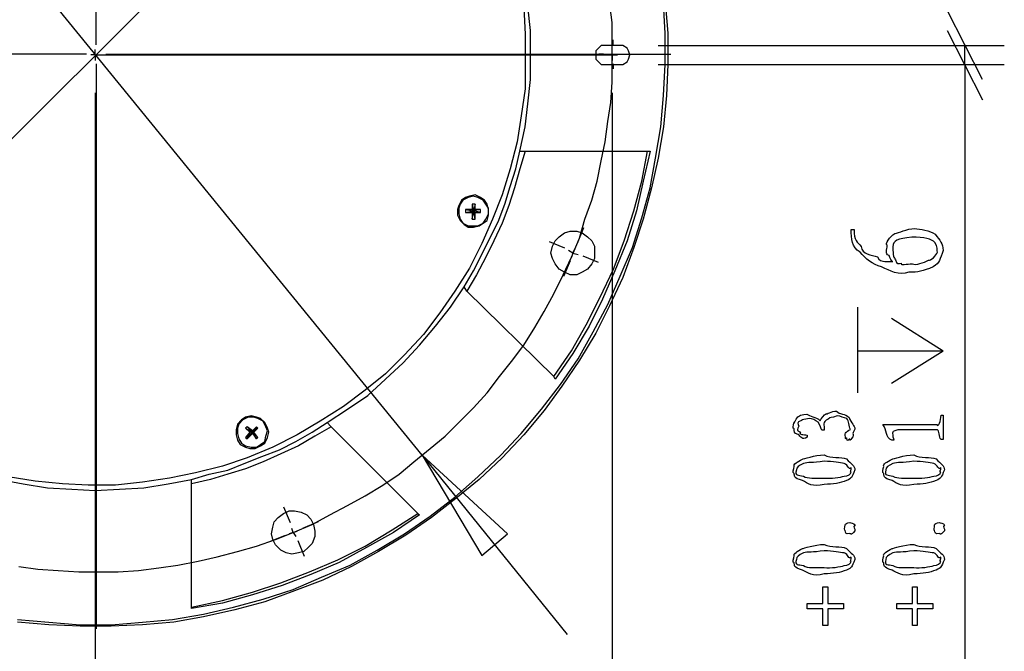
# Model space of a CAD drawing. Header units: millimetres. Extents: x 3 to 297, y 2 to 209.
# Tile 59 of 92: x 173 to 199, y 143 to 159. Entities that reach past the tile are written whole.
import ezdxf

# ---------------------------------------------------------------- set-up
doc = ezdxf.new("R2010")
doc.units = ezdxf.units.MM
doc.layers.get('0').update_dxf_attribs({"linetype": 'CONTINUOUS'})

msp = doc.modelspace()

# ---------------------------------------------------------------- linework, layer by layer
at = {"color": 5}
for p, q in [((175.22, 158.7), (175.22, 173.389)), ((164.677, 147.92), (185.738, 168.945)), ((183.691, 148.026), (166.723, 168.84)), ((188.63, 159.279), (188.56, 159.808)), ((198.261, 157.798), (197.343, 159.596)), ((188.63, 158.786), (188.63, 159.279)), ((197.343, 159.067), (198.261, 157.269)), ((188.63, 158.257), (188.63, 158.786)), ((188.659, 158.7), (188.659, 158.826)), ((174.971, 158.451), (160.284, 158.451)), ((175.19, 158.433), (175.084, 158.433)), ((175.19, 158.433), (175.19, 158.574)), ((175.19, 158.433), (175.19, 158.291)), ((175.19, 158.433), (175.331, 158.433)), ((175.19, 158.433), (188.63, 158.433)), ((175.471, 158.451), (190.158, 158.451)), ((188.408, 158.451), (188.284, 158.451)), ((188.63, 158.433), (188.524, 158.433)), ((188.63, 158.433), (188.63, 158.574)), ((188.63, 158.433), (188.63, 158.291)), ((188.63, 158.433), (188.772, 158.433)), ((188.908, 158.451), (189.034, 158.451)), ((189.83, 158.68), (198.826, 158.68)), ((197.802, 158.185), (197.802, 158.68)), ((175.22, 158.201), (175.22, 143.513)), ((188.63, 157.728), (188.63, 158.257)), ((188.659, 158.201), (188.659, 158.076)), ((189.83, 158.185), (198.826, 158.185)), ((197.802, 158.185), (197.802, 140.017)), ((188.596, 157.198), (188.63, 157.728)), ((175.19, 157.445), (175.19, 138.465)), ((188.63, 157.445), (188.63, 138.465)), ((188.524, 156.704), (188.596, 157.198)), ((188.454, 156.174), (188.524, 156.704)), ((188.347, 155.681), (188.454, 156.174)), ((188.243, 155.152), (188.347, 155.681)), ((188.101, 154.657), (188.243, 155.152)), ((187.924, 154.164), (188.101, 154.657)), ((187.784, 153.671), (187.924, 154.164)), ((187.731, 153.539), (187.898, 153.943)), ((194.844, 153.891), (194.921, 153.891)), ((187.405, 153.405), (187, 153.571)), ((187.572, 153.176), (187.784, 153.671)), ((195.979, 153.792), (195.979, 153.792)), ((187.608, 153.282), (187.501, 153.352)), ((187.608, 153.282), (187.678, 153.422)), ((187.361, 152.717), (187.572, 153.176)), ((187.54, 153.078), (187.372, 152.673)), ((187.608, 153.282), (187.572, 153.176)), ((187.608, 153.282), (187.748, 153.246)), ((187.867, 153.213), (188.27, 153.045)), ((196.437, 153.004), (196.437, 153.004)), ((187.113, 152.224), (187.361, 152.717)), ((186.866, 151.765), (187.113, 152.224)), ((195.016, 149.648), (195.016, 151.871)), ((186.619, 151.342), (186.866, 151.765)), ((195.898, 151.588), (197.239, 150.742)), ((186.337, 150.883), (186.619, 151.342)), ((186.02, 150.46), (186.337, 150.883)), ((195.016, 150.742), (197.239, 150.742)), ((195.898, 149.895), (197.239, 150.742)), ((185.702, 150.071), (186.02, 150.46)), ((185.385, 149.648), (185.702, 150.071)), ((185.032, 149.261), (185.385, 149.648)), ((184.679, 148.908), (185.032, 149.261)), ((197.181, 149.064), (197.236, 149.064)), ((197.236, 149.064), (197.236, 148.43)), ((184.29, 148.519), (184.679, 148.908)), ((195.67, 148.821), (197.07, 148.821)), ((183.903, 148.203), (184.29, 148.519)), ((193.701, 148.551), (193.701, 148.496)), ((194.142, 148.678), (194.087, 148.678)), ((197.087, 148.683), (196.056, 148.683)), ((183.48, 147.85), (183.903, 148.203)), ((195.957, 148.413), (195.902, 148.413)), ((197.236, 148.43), (197.181, 148.43)), ((183.691, 148.026), (185.244, 145.415)), ((185.914, 145.98), (183.691, 148.026)), ((183.691, 148.026), (187.465, 143.368)), ((183.691, 148.026), (185.244, 145.415)), ((183.092, 147.531), (183.48, 147.85)), ((193.58, 147.923), (193.58, 147.923)), ((195.907, 147.923), (195.907, 147.923)), ((182.669, 147.249), (183.092, 147.531)), ((194.666, 147.482), (194.666, 147.482)), ((196.993, 147.482), (196.993, 147.482)), ((182.21, 146.968), (182.669, 147.249)), ((181.751, 146.72), (182.21, 146.968)), ((180.268, 146.268), (180.1, 146.672)), ((181.292, 146.473), (181.751, 146.72)), ((180.835, 146.226), (181.292, 146.473)), ((180.34, 146.014), (180.835, 146.226)), ((180.595, 146.131), (180.998, 146.299)), ((194.947, 146.214), (194.947, 146.214)), ((197.274, 146.214), (197.274, 146.214)), ((180.132, 145.941), (179.728, 145.773)), ((179.881, 145.838), (180.34, 146.014)), ((180.34, 146.014), (180.233, 145.98)), ((180.34, 146.014), (180.305, 146.12)), ((180.34, 146.014), (180.446, 146.05)), ((180.34, 146.014), (180.41, 145.91)), ((185.244, 145.415), (185.914, 145.98)), ((185.244, 145.415), (185.914, 145.98)), ((178.894, 145.521), (179.388, 145.661)), ((179.388, 145.661), (179.881, 145.838)), ((180.458, 145.805), (180.626, 145.401)), ((177.87, 145.274), (178.365, 145.38)), ((178.365, 145.38), (178.894, 145.521)), ((193.58, 145.597), (193.58, 145.597)), ((195.907, 145.597), (195.907, 145.597)), ((173.214, 145.132), (173.707, 145.062)), ((176.848, 145.098), (177.341, 145.168)), ((177.341, 145.168), (177.87, 145.274)), ((194.666, 145.156), (194.666, 145.156)), ((196.993, 145.156), (196.993, 145.156)), ((173.707, 145.062), (174.236, 145.028)), ((174.236, 145.028), (174.765, 144.992)), ((174.765, 144.992), (175.295, 144.992)), ((175.295, 144.992), (175.79, 144.992)), ((175.79, 144.992), (176.319, 145.028)), ((176.319, 145.028), (176.848, 145.098)), ((194.109, 144.169), (194.109, 144.604)), ((194.109, 144.604), (194.236, 144.604)), ((194.236, 144.604), (194.236, 144.169)), ((196.437, 144.169), (196.437, 144.604)), ((196.437, 144.604), (196.564, 144.604)), ((196.564, 144.604), (196.564, 144.169)), ((193.701, 144.031), (193.701, 144.169)), ((193.701, 144.169), (194.109, 144.169)), ((194.236, 144.169), (194.644, 144.169)), ((194.644, 144.169), (194.644, 144.031)), ((196.029, 144.031), (196.029, 144.169)), ((196.029, 144.169), (196.437, 144.169)), ((196.564, 144.169), (196.971, 144.169)), ((196.971, 144.169), (196.971, 144.031)), ((194.109, 144.031), (193.701, 144.031)), ((194.109, 143.596), (194.109, 144.031)), ((194.644, 144.031), (194.236, 144.031)), ((194.236, 144.031), (194.236, 143.596)), ((196.437, 144.031), (196.029, 144.031)), ((196.437, 143.596), (196.437, 144.031)), ((196.971, 144.031), (196.564, 144.031)), ((196.564, 144.031), (196.564, 143.596)), ((194.236, 143.596), (194.109, 143.596)), ((196.564, 143.596), (196.437, 143.596))]:
    msp.add_line(p, q, dxfattribs=at)
at = {"color": 0}
for p, q in [((190.007, 158.997), (189.971, 159.772)), ((190.007, 159.808), (190.077, 158.997)), ((186.337, 159.668), (186.373, 158.962)), ((186.513, 159.067), (186.443, 159.702)), ((186.373, 158.962), (186.373, 158.257)), ((186.513, 158.433), (186.513, 159.067)), ((190.007, 158.185), (190.007, 158.997)), ((190.077, 158.997), (190.077, 158.185)), ((186.513, 157.798), (186.513, 158.433)), ((188.277, 158.61), (188.207, 158.538)), ((188.207, 158.538), (188.207, 158.433)), ((188.207, 158.433), (188.207, 158.327)), ((188.347, 158.68), (188.277, 158.61)), ((188.454, 158.68), (188.347, 158.68)), ((188.842, 158.68), (188.454, 158.68)), ((188.913, 158.68), (188.842, 158.68)), ((189.019, 158.61), (188.913, 158.68)), ((189.053, 158.538), (189.019, 158.61)), ((189.089, 158.433), (189.053, 158.538)), ((189.053, 158.327), (189.089, 158.433)), ((186.373, 158.257), (186.373, 157.551)), ((188.207, 158.327), (188.277, 158.257)), ((188.277, 158.257), (188.347, 158.185)), ((188.347, 158.185), (188.454, 158.185)), ((188.454, 158.185), (188.842, 158.185)), ((188.842, 158.185), (188.913, 158.185)), ((188.913, 158.185), (189.019, 158.257)), ((189.019, 158.257), (189.053, 158.327)), ((189.971, 157.375), (190.007, 158.185)), ((190.077, 158.185), (190.041, 157.375)), ((186.443, 157.163), (186.513, 157.798)), ((186.373, 157.551), (186.267, 156.846)), ((186.373, 156.563), (186.443, 157.163)), ((189.901, 156.563), (189.971, 157.375)), ((190.041, 157.375), (189.971, 156.563)), ((186.267, 156.846), (186.16, 156.174)), ((186.231, 155.928), (186.373, 156.563)), ((189.758, 155.751), (189.901, 156.563)), ((189.971, 156.563), (189.83, 155.751)), ((186.16, 156.174), (185.984, 155.469)), ((186.126, 155.469), (186.231, 155.928)), ((186.373, 155.928), (186.231, 155.469)), ((186.231, 155.928), (186.373, 155.928)), ((186.373, 155.928), (189.548, 155.928)), ((189.406, 155.152), (189.548, 155.928)), ((189.618, 155.928), (189.442, 155.152)), ((189.548, 155.928), (189.618, 155.928)), ((189.618, 154.976), (189.758, 155.751)), ((189.83, 155.751), (189.654, 154.976)), ((185.984, 155.469), (185.773, 154.799)), ((185.984, 155.01), (186.126, 155.469)), ((186.231, 155.469), (186.09, 154.976)), ((189.195, 154.376), (189.406, 155.152)), ((189.442, 155.152), (189.265, 154.376)), ((185.844, 154.553), (185.984, 155.01)), ((186.09, 154.976), (185.95, 154.517)), ((189.406, 154.2), (189.618, 154.976)), ((189.654, 154.976), (189.442, 154.164)), ((184.715, 154.657), (184.643, 154.517)), ((184.749, 154.657), (184.679, 154.553)), ((184.82, 154.729), (184.715, 154.657)), ((184.892, 154.729), (184.749, 154.657)), ((184.926, 154.763), (184.82, 154.729)), ((185.032, 154.763), (184.892, 154.729)), ((185.068, 154.799), (184.926, 154.763)), ((185.138, 154.729), (185.032, 154.763)), ((185.208, 154.729), (185.068, 154.799)), ((185.279, 154.657), (185.138, 154.729)), ((185.315, 154.657), (185.208, 154.729)), ((185.349, 154.553), (185.279, 154.657)), ((185.385, 154.553), (185.315, 154.657)), ((185.773, 154.799), (185.525, 154.164)), ((184.643, 154.517), (184.609, 154.41)), ((184.609, 154.41), (184.609, 154.27)), ((184.679, 154.553), (184.643, 154.446)), ((184.643, 154.446), (184.643, 154.304)), ((184.996, 154.41), (184.82, 154.41)), ((184.82, 154.41), (184.82, 154.34)), ((184.82, 154.41), (185.032, 154.376)), ((184.82, 154.34), (185.032, 154.376)), ((184.82, 154.34), (184.996, 154.34)), ((185.068, 154.553), (184.996, 154.553)), ((184.996, 154.553), (184.996, 154.41)), ((184.996, 154.553), (185.032, 154.376)), ((184.996, 154.41), (185.032, 154.376)), ((184.996, 154.164), (185.032, 154.376)), ((185.032, 154.376), (184.996, 154.34)), ((184.996, 154.34), (184.996, 154.164)), ((185.068, 154.553), (185.032, 154.376)), ((185.208, 154.41), (185.032, 154.376)), ((185.032, 154.376), (185.068, 154.41)), ((185.068, 154.164), (185.032, 154.376)), ((185.068, 154.34), (185.032, 154.376)), ((185.208, 154.34), (185.032, 154.376)), ((185.068, 154.41), (185.068, 154.553)), ((185.208, 154.41), (185.068, 154.41)), ((185.068, 154.164), (185.068, 154.34)), ((185.068, 154.34), (185.208, 154.34)), ((185.208, 154.34), (185.208, 154.41)), ((185.421, 154.446), (185.349, 154.553)), ((185.421, 154.41), (185.385, 154.553)), ((185.421, 154.304), (185.421, 154.446)), ((185.421, 154.27), (185.421, 154.41)), ((185.667, 154.094), (185.844, 154.553)), ((185.95, 154.517), (185.773, 154.058)), ((188.948, 153.599), (189.195, 154.376)), ((189.265, 154.376), (189.019, 153.599)), ((184.609, 154.27), (184.679, 154.128)), ((184.643, 154.304), (184.679, 154.164)), ((184.679, 154.164), (184.749, 154.058)), ((184.679, 154.128), (184.785, 154.023)), ((184.996, 154.164), (185.068, 154.164)), ((185.525, 154.164), (185.244, 153.529)), ((185.279, 154.058), (185.349, 154.164)), ((185.279, 154.058), (185.385, 154.128)), ((185.349, 154.164), (185.421, 154.304)), ((185.385, 154.128), (185.421, 154.27)), ((185.455, 153.671), (185.667, 154.094)), ((189.159, 153.422), (189.406, 154.2)), ((189.442, 154.164), (189.195, 153.422)), ((184.749, 154.058), (184.892, 153.988)), ((184.785, 154.023), (184.892, 153.952)), ((184.892, 153.988), (185.032, 153.988)), ((184.892, 153.952), (185.032, 153.952)), ((185.032, 153.988), (185.138, 153.988)), ((185.032, 153.952), (185.172, 153.988)), ((185.138, 153.988), (185.279, 154.058)), ((185.172, 153.988), (185.279, 154.058)), ((185.773, 154.058), (185.561, 153.599)), ((187.395, 153.811), (187.537, 153.847)), ((187.537, 153.847), (187.714, 153.847)), ((187.714, 153.847), (187.854, 153.811)), ((185.244, 153.246), (185.455, 153.671)), ((185.561, 153.599), (185.349, 153.176)), ((187.078, 153.458), (187.149, 153.599)), ((187.149, 153.599), (187.255, 153.705)), ((187.255, 153.705), (187.395, 153.811)), ((187.854, 153.811), (187.995, 153.705)), ((187.995, 153.705), (188.101, 153.599)), ((188.101, 153.599), (188.171, 153.458)), ((188.666, 152.859), (188.948, 153.599)), ((189.019, 153.599), (188.7, 152.823)), ((185.244, 153.529), (184.926, 152.893)), ((187.042, 153.282), (187.078, 153.458)), ((188.171, 153.458), (188.171, 153.282)), ((188.842, 152.683), (189.159, 153.422)), ((189.195, 153.422), (188.913, 152.647)), ((185.032, 152.823), (185.244, 153.246)), ((185.349, 153.176), (185.102, 152.717)), ((187.078, 153.142), (187.042, 153.282)), ((187.149, 152.999), (187.078, 153.142)), ((188.171, 153.142), (188.101, 152.999)), ((188.171, 153.282), (188.171, 153.142)), ((184.926, 152.893), (184.539, 152.294)), ((184.785, 152.4), (185.032, 152.823)), ((187.255, 152.859), (187.149, 152.999)), ((187.395, 152.789), (187.255, 152.859)), ((187.995, 152.859), (187.854, 152.789)), ((188.101, 152.999), (187.995, 152.859)), ((188.313, 152.117), (188.666, 152.859)), ((188.7, 152.823), (188.383, 152.083)), ((185.102, 152.717), (184.856, 152.294)), ((187.537, 152.717), (187.395, 152.789)), ((187.714, 152.717), (187.537, 152.717)), ((187.854, 152.789), (187.714, 152.717)), ((188.524, 151.941), (188.842, 152.683)), ((188.913, 152.647), (188.56, 151.907)), ((184.539, 152.294), (184.15, 151.73)), ((184.433, 151.871), (184.785, 152.4)), ((184.856, 152.294), (184.785, 152.4)), ((187.113, 150.071), (184.856, 152.294)), ((187.96, 151.412), (188.313, 152.117)), ((188.383, 152.083), (188.031, 151.378)), ((184.044, 151.378), (184.433, 151.871)), ((188.137, 151.235), (188.524, 151.941)), ((188.56, 151.907), (188.207, 151.201)), ((184.15, 151.73), (183.727, 151.165)), ((183.621, 150.883), (184.044, 151.378)), ((187.572, 150.742), (187.96, 151.412)), ((188.031, 151.378), (187.608, 150.672)), ((183.727, 151.165), (183.232, 150.636)), ((187.748, 150.53), (188.137, 151.235)), ((188.207, 151.201), (187.784, 150.496)), ((183.198, 150.424), (183.621, 150.883)), ((183.232, 150.636), (182.739, 150.143)), ((187.113, 150.071), (187.572, 150.742)), ((187.608, 150.672), (187.149, 150.001)), ((187.289, 149.86), (187.748, 150.53)), ((187.784, 150.496), (187.325, 149.824)), ((182.739, 150.001), (183.198, 150.424)), ((182.739, 150.143), (182.21, 149.718)), ((182.28, 149.578), (182.739, 150.001)), ((187.149, 150.001), (187.113, 150.071)), ((186.796, 149.225), (187.289, 149.86)), ((187.325, 149.824), (186.866, 149.189)), ((182.21, 149.718), (181.645, 149.295)), ((181.751, 149.225), (182.28, 149.578)), ((181.645, 149.295), (181.045, 148.908)), ((181.222, 148.872), (181.751, 149.225)), ((186.267, 148.59), (186.796, 149.225)), ((179.105, 149.013), (178.999, 148.942)), ((179.175, 149.013), (179.035, 148.942)), ((179.247, 149.049), (179.105, 149.013)), ((179.317, 149.013), (179.175, 149.013)), ((179.388, 149.013), (179.247, 149.049)), ((179.423, 148.978), (179.317, 149.013)), ((179.494, 148.978), (179.388, 149.013)), ((179.564, 148.908), (179.423, 148.978)), ((179.6, 148.872), (179.494, 148.978)), ((186.866, 149.189), (186.337, 148.555)), ((178.894, 148.836), (178.858, 148.696)), ((178.999, 148.942), (178.894, 148.836)), ((178.929, 148.836), (178.894, 148.732)), ((178.894, 148.732), (178.894, 148.59)), ((179.035, 148.942), (178.929, 148.836)), ((179.141, 148.766), (179.105, 148.732)), ((179.105, 148.732), (179.211, 148.626)), ((179.105, 148.732), (179.281, 148.626)), ((179.281, 148.66), (179.141, 148.766)), ((179.141, 148.766), (179.281, 148.626)), ((179.388, 148.766), (179.281, 148.66)), ((179.388, 148.766), (179.281, 148.626)), ((179.423, 148.732), (179.281, 148.626)), ((179.317, 148.626), (179.423, 148.732)), ((179.423, 148.732), (179.388, 148.766)), ((179.634, 148.766), (179.564, 148.908)), ((179.67, 148.732), (179.6, 148.872)), ((179.67, 148.66), (179.634, 148.766)), ((179.704, 148.626), (179.67, 148.732)), ((181.045, 148.908), (180.446, 148.555)), ((180.835, 148.626), (181.222, 148.872)), ((181.328, 148.766), (180.905, 148.519)), ((181.222, 148.872), (181.328, 148.766)), ((181.328, 148.766), (183.585, 146.509)), ((178.858, 148.696), (178.858, 148.555)), ((178.858, 148.555), (178.894, 148.413)), ((178.894, 148.59), (178.929, 148.449)), ((178.929, 148.449), (178.999, 148.343)), ((179.211, 148.626), (179.105, 148.483)), ((179.105, 148.483), (179.281, 148.626)), ((179.105, 148.483), (179.141, 148.449)), ((179.141, 148.449), (179.281, 148.626)), ((179.141, 148.449), (179.281, 148.59)), ((179.281, 148.626), (179.211, 148.626)), ((179.281, 148.66), (179.281, 148.626)), ((179.423, 148.483), (179.281, 148.626)), ((179.388, 148.449), (179.281, 148.626)), ((179.281, 148.59), (179.281, 148.626)), ((179.281, 148.626), (179.317, 148.626)), ((179.281, 148.59), (179.388, 148.449)), ((179.423, 148.483), (179.317, 148.626)), ((179.388, 148.449), (179.423, 148.483)), ((179.6, 148.379), (179.634, 148.519)), ((179.6, 148.343), (179.67, 148.483)), ((179.634, 148.519), (179.67, 148.66)), ((179.67, 148.483), (179.704, 148.626)), ((180.446, 148.555), (179.81, 148.237)), ((180.41, 148.379), (180.835, 148.626)), ((180.905, 148.519), (180.482, 148.273)), ((185.738, 148.026), (186.267, 148.59)), ((186.337, 148.555), (185.773, 147.954)), ((178.894, 148.413), (178.965, 148.307)), ((178.965, 148.307), (179.105, 148.237)), ((178.999, 148.343), (179.105, 148.273)), ((179.105, 148.273), (179.247, 148.237)), ((179.105, 148.237), (179.211, 148.203)), ((179.81, 148.237), (179.141, 147.954)), ((179.211, 148.203), (179.352, 148.203)), ((179.247, 148.237), (179.388, 148.237)), ((179.352, 148.203), (179.494, 148.273)), ((179.388, 148.237), (179.494, 148.307)), ((179.494, 148.307), (179.6, 148.379)), ((179.494, 148.273), (179.6, 148.343)), ((179.987, 148.167), (180.41, 148.379)), ((180.482, 148.273), (180.023, 148.06)), ((179.141, 147.954), (178.506, 147.744)), ((179.071, 147.814), (179.528, 147.99)), ((179.528, 147.99), (179.987, 148.167)), ((180.023, 148.06), (179.564, 147.85)), ((185.138, 147.461), (185.738, 148.026)), ((185.773, 147.954), (185.172, 147.391)), ((178.506, 147.744), (177.8, 147.567)), ((178.646, 147.638), (179.071, 147.814)), ((179.564, 147.85), (179.105, 147.673)), ((173.637, 147.355), (172.931, 147.461)), ((177.13, 147.425), (176.425, 147.321)), ((177.8, 147.567), (177.13, 147.425)), ((177.694, 147.391), (178.153, 147.531)), ((178.153, 147.531), (178.646, 147.638)), ((178.646, 147.531), (178.189, 147.391)), ((179.105, 147.673), (178.646, 147.531)), ((184.539, 146.932), (185.138, 147.461)), ((172.721, 147.391), (173.32, 147.285)), ((173.32, 147.285), (173.955, 147.179)), ((174.342, 147.285), (173.637, 147.355)), ((173.955, 147.179), (174.589, 147.144)), ((175.014, 147.249), (174.342, 147.285)), ((175.719, 147.249), (175.014, 147.249)), ((176.425, 147.321), (175.719, 147.249)), ((175.824, 147.144), (176.459, 147.179)), ((176.459, 147.179), (177.094, 147.285)), ((177.094, 147.285), (177.694, 147.391)), ((178.189, 147.391), (177.694, 147.285)), ((177.694, 147.285), (177.694, 147.391)), ((177.694, 144.074), (177.694, 147.285)), ((185.172, 147.391), (184.573, 146.896)), ((174.589, 147.144), (175.19, 147.108)), ((175.19, 147.108), (175.824, 147.144)), ((183.903, 146.439), (184.539, 146.932)), ((184.573, 146.896), (183.938, 146.403)), ((179.846, 146.297), (179.953, 146.403)), ((179.953, 146.403), (180.093, 146.509)), ((180.093, 146.509), (180.233, 146.579)), ((180.233, 146.579), (180.376, 146.579)), ((180.376, 146.579), (180.552, 146.543)), ((180.552, 146.543), (180.692, 146.473)), ((180.692, 146.473), (180.799, 146.367)), ((182.915, 146.086), (183.585, 146.509)), ((183.621, 146.473), (182.951, 146.014)), ((183.232, 145.98), (183.903, 146.439)), ((183.938, 146.403), (183.268, 145.944)), ((183.585, 146.509), (183.621, 146.473)), ((179.776, 145.98), (179.81, 146.156)), ((179.81, 146.156), (179.846, 146.297)), ((180.799, 146.367), (180.869, 146.226)), ((180.869, 146.226), (180.905, 146.05)), ((179.81, 145.838), (179.776, 145.98)), ((180.905, 145.91), (180.835, 145.733)), ((180.905, 146.05), (180.905, 145.91)), ((182.21, 145.661), (182.915, 146.086)), ((182.951, 146.014), (182.246, 145.627)), ((182.527, 145.557), (183.232, 145.98)), ((183.268, 145.944), (182.563, 145.521)), ((179.881, 145.697), (179.81, 145.838)), ((180.023, 145.557), (179.881, 145.697)), ((180.835, 145.733), (180.728, 145.627)), ((181.504, 145.308), (182.21, 145.661)), ((180.163, 145.485), (180.023, 145.557)), ((180.305, 145.451), (180.163, 145.485)), ((180.482, 145.485), (180.305, 145.451)), ((180.622, 145.521), (180.482, 145.485)), ((180.728, 145.627), (180.622, 145.521)), ((182.246, 145.627), (181.54, 145.238)), ((181.821, 145.168), (182.527, 145.557)), ((182.563, 145.521), (181.857, 145.132)), ((180.763, 144.992), (181.504, 145.308)), ((181.54, 145.238), (180.799, 144.921)), ((181.081, 144.851), (181.821, 145.168)), ((181.857, 145.132), (181.115, 144.779)), ((180.023, 144.709), (180.763, 144.992)), ((180.799, 144.921), (180.057, 144.639)), ((179.281, 144.463), (180.023, 144.709)), ((180.057, 144.639), (179.281, 144.392)), ((180.34, 144.533), (181.081, 144.851)), ((181.115, 144.779), (180.376, 144.498)), ((178.506, 144.25), (179.281, 144.463)), ((179.281, 144.392), (178.506, 144.18)), ((179.564, 144.286), (180.34, 144.533)), ((180.376, 144.498), (179.6, 144.216)), ((177.694, 144.074), (178.506, 144.25)), ((178.506, 144.18), (177.694, 144.04)), ((178.788, 144.074), (179.564, 144.286)), ((179.6, 144.216), (178.822, 144.004)), ((177.201, 143.757), (178.012, 143.897)), ((177.694, 144.04), (177.694, 144.074)), ((178.012, 143.897), (178.788, 144.074)), ((178.822, 144.004), (178.012, 143.827)), ((173.178, 143.757), (173.99, 143.687)), ((173.99, 143.617), (173.178, 143.687)), ((173.99, 143.687), (174.801, 143.617)), ((174.801, 143.581), (173.99, 143.617)), ((174.801, 143.617), (175.613, 143.617)), ((175.613, 143.617), (176.425, 143.687)), ((176.425, 143.617), (175.613, 143.581)), ((176.425, 143.687), (177.201, 143.757)), ((177.235, 143.687), (176.425, 143.617)), ((178.012, 143.827), (177.235, 143.687)), ((175.613, 143.581), (174.801, 143.581))]:
    msp.add_line(p, q, dxfattribs=at)
at = {"color": 5}
for points in [[(195.075, 153.301), (194.859, 153.429), (194.852, 153.662), (194.844, 153.891)], [(194.921, 153.891), (194.921, 153.602), (195.002, 153.571), (195.108, 153.45)], [(195.979, 153.792), (196.093, 153.793), (196.285, 153.919), (196.497, 153.919)], [(196.497, 153.919), (196.638, 153.91), (196.887, 153.87), (197.026, 153.775)], [(195.781, 153.483), (195.712, 153.511), (195.847, 153.711), (195.979, 153.792)], [(196.42, 153.698), (196.045, 153.646), (195.93, 153.613), (195.93, 153.445)], [(197.021, 153.555), (196.935, 153.646), (196.748, 153.698), (196.42, 153.698)], [(197.026, 153.775), (197.152, 153.602), (197.236, 153.538), (197.236, 153.351)], [(195.108, 153.45), (195.134, 153.246), (195.356, 153.242), (195.533, 153.18)], [(195.83, 153.218), (195.712, 153.264), (195.781, 153.362), (195.781, 153.483)], [(195.93, 153.445), (195.928, 153.191), (195.954, 153.163), (196.001, 153.108)], [(197.236, 153.351), (197.152, 153.114), (197.151, 153.025), (196.977, 152.926)], [(197.087, 153.301), (197.079, 153.337), (197.091, 153.458), (197.021, 153.555)], [(195.637, 152.921), (195.388, 152.984), (195.223, 153.139), (195.075, 153.301)], [(195.533, 153.18), (195.602, 153.004), (195.839, 153.077), (195.93, 153.059)], [(195.93, 153.059), (195.891, 153.04), (195.86, 153.166), (195.83, 153.218)], [(196.001, 153.108), (196.02, 152.966), (196.093, 153.025), (196.144, 153.015)], [(196.437, 153.004), (196.53, 152.949), (196.723, 153.034), (196.856, 153.097)], [(196.856, 153.097), (196.909, 153.072), (197.062, 153.227), (197.087, 153.301)], [(196.348, 152.783), (196.076, 152.684), (195.862, 152.829), (195.637, 152.921)], [(196.144, 153.015), (196.12, 152.949), (196.29, 153.004), (196.437, 153.004)], [(196.977, 152.926), (196.689, 152.801), (196.595, 152.783), (196.348, 152.783)], [(193.359, 148.865), (193.332, 148.801), (193.403, 148.965), (193.459, 149.02)], [(193.459, 149.02), (193.439, 149.028), (193.59, 149.1), (193.696, 149.097)], [(193.756, 148.976), (193.612, 148.944), (193.596, 148.959), (193.552, 148.926)], [(193.696, 149.097), (193.77, 149.025), (193.919, 149.038), (194.043, 148.921)], [(193.988, 148.882), (193.909, 148.944), (193.844, 148.976), (193.756, 148.976)], [(194.043, 148.921), (194.057, 148.992), (194.141, 149.067), (194.203, 149.108)], [(194.247, 148.965), (194.086, 148.882), (194.151, 148.813), (194.142, 148.678)], [(194.203, 149.108), (194.178, 149.076), (194.35, 149.174), (194.467, 149.174)], [(194.484, 149.047), (194.324, 148.992), (194.306, 149.02), (194.247, 148.965)], [(194.467, 149.174), (194.531, 149.076), (194.693, 149.119), (194.793, 149.009)], [(194.732, 148.976), (194.641, 148.992), (194.583, 149.047), (194.484, 149.047)], [(194.831, 148.694), (194.773, 148.778), (194.798, 148.927), (194.732, 148.976)], [(194.793, 149.009), (194.846, 148.856), (194.941, 148.796), (194.941, 148.705)], [(197.07, 148.821), (197.115, 148.739), (197.181, 148.916), (197.181, 149.064)], [(193.365, 148.711), (193.31, 148.705), (193.348, 148.817), (193.359, 148.865)], [(193.47, 148.562), (193.336, 148.595), (193.376, 148.656), (193.365, 148.711)], [(193.552, 148.926), (193.402, 148.878), (193.481, 148.843), (193.481, 148.777)], [(193.481, 148.777), (193.402, 148.628), (193.497, 148.659), (193.53, 148.623)], [(194.087, 148.678), (194.042, 148.701), (194.054, 148.819), (193.988, 148.882)], [(194.941, 148.705), (194.846, 148.554), (194.925, 148.547), (194.892, 148.507)], [(195.902, 148.413), (195.737, 148.477), (195.77, 148.692), (195.67, 148.821)], [(193.53, 148.623), (193.464, 148.558), (193.617, 148.565), (193.701, 148.551)], [(193.701, 148.496), (193.572, 148.393), (193.529, 148.521), (193.47, 148.562)], [(194.693, 148.54), (194.677, 148.565), (194.697, 148.597), (194.715, 148.623)], [(194.726, 148.474), (194.685, 148.393), (194.697, 148.514), (194.693, 148.54)], [(194.715, 148.623), (194.71, 148.617), (194.769, 148.673), (194.831, 148.694)], [(194.798, 148.446), (194.721, 148.355), (194.746, 148.455), (194.726, 148.474)], [(194.892, 148.507), (194.78, 148.355), (194.829, 148.446), (194.798, 148.446)], [(196.056, 148.683), (195.921, 148.631), (195.921, 148.653), (195.924, 148.595)], [(195.924, 148.595), (195.924, 148.518), (195.935, 148.48), (195.957, 148.413)], [(197.181, 148.43), (197.115, 148.503), (197.151, 148.673), (197.087, 148.683)], [(193.58, 147.923), (193.601, 147.924), (193.9, 148.029), (194.142, 148.033)], [(194.142, 148.033), (194.321, 147.931), (194.58, 148.001), (194.726, 147.928)], [(195.907, 147.923), (195.928, 147.924), (196.227, 148.029), (196.47, 148.033)], [(196.47, 148.033), (196.649, 147.931), (196.908, 148.001), (197.054, 147.928)], [(193.365, 147.554), (193.31, 147.554), (193.351, 147.676), (193.365, 147.735)], [(193.365, 147.735), (193.336, 147.788), (193.447, 147.857), (193.58, 147.923)], [(193.602, 147.812), (193.479, 147.744), (193.42, 147.719), (193.42, 147.642)], [(194.142, 147.868), (193.836, 147.818), (193.721, 147.848), (193.602, 147.812)], [(194.666, 147.812), (194.556, 147.818), (194.385, 147.868), (194.142, 147.868)], [(194.848, 147.702), (194.769, 147.627), (194.773, 147.775), (194.666, 147.812)], [(194.726, 147.928), (194.846, 147.788), (194.941, 147.763), (194.941, 147.642)], [(194.848, 147.586), (194.798, 147.554), (194.863, 147.665), (194.848, 147.702)], [(195.693, 147.554), (195.637, 147.554), (195.679, 147.676), (195.693, 147.735)], [(195.693, 147.735), (195.664, 147.788), (195.775, 147.857), (195.907, 147.923)], [(195.93, 147.812), (195.807, 147.744), (195.748, 147.719), (195.748, 147.642)], [(196.47, 147.868), (196.164, 147.818), (196.048, 147.848), (195.93, 147.812)], [(196.993, 147.812), (196.883, 147.818), (196.712, 147.868), (196.47, 147.868)], [(197.175, 147.702), (197.097, 147.627), (197.101, 147.775), (196.993, 147.812)], [(197.054, 147.928), (197.174, 147.788), (197.269, 147.763), (197.269, 147.642)], [(197.175, 147.586), (197.126, 147.554), (197.19, 147.665), (197.175, 147.702)], [(193.58, 147.366), (193.336, 147.432), (193.376, 147.494), (193.365, 147.554)], [(193.42, 147.642), (193.362, 147.476), (193.481, 147.515), (193.602, 147.482)], [(193.602, 147.482), (193.718, 147.41), (193.9, 147.432), (194.142, 147.432)], [(194.142, 147.432), (194.321, 147.41), (194.56, 147.449), (194.666, 147.482)], [(194.666, 147.482), (194.769, 147.476), (194.834, 147.549), (194.848, 147.586)], [(194.941, 147.642), (194.846, 147.432), (194.87, 147.432), (194.726, 147.366)], [(195.907, 147.366), (195.664, 147.432), (195.703, 147.494), (195.693, 147.554)], [(195.748, 147.642), (195.69, 147.476), (195.808, 147.515), (195.93, 147.482)], [(195.93, 147.482), (196.045, 147.41), (196.227, 147.432), (196.47, 147.432)], [(196.47, 147.432), (196.649, 147.41), (196.887, 147.449), (196.993, 147.482)], [(196.993, 147.482), (197.097, 147.476), (197.162, 147.549), (197.175, 147.586)], [(197.269, 147.642), (197.174, 147.432), (197.197, 147.432), (197.054, 147.366)], [(194.142, 147.267), (193.836, 147.181), (193.712, 147.3), (193.58, 147.366)], [(194.726, 147.366), (194.556, 147.3), (194.385, 147.267), (194.142, 147.267)], [(196.47, 147.267), (196.164, 147.181), (196.04, 147.3), (195.907, 147.366)], [(197.054, 147.366), (196.883, 147.3), (196.712, 147.267), (196.47, 147.267)], [(194.688, 146.071), (194.666, 146.044), (194.677, 146.161), (194.688, 146.203)], [(194.688, 146.203), (194.688, 146.247), (194.74, 146.27), (194.809, 146.275)], [(194.809, 146.275), (194.824, 146.258), (194.922, 146.261), (194.947, 146.214)], [(194.947, 146.214), (194.873, 146.161), (194.968, 146.115), (194.941, 146.06)], [(197.015, 146.071), (196.993, 146.044), (197.005, 146.161), (197.015, 146.203)], [(197.015, 146.203), (197.015, 146.247), (197.068, 146.27), (197.137, 146.275)], [(197.137, 146.275), (197.152, 146.258), (197.25, 146.261), (197.274, 146.214)], [(197.274, 146.214), (197.2, 146.161), (197.295, 146.115), (197.269, 146.06)], [(194.804, 145.988), (194.688, 145.952), (194.699, 146.027), (194.688, 146.071)], [(194.941, 146.06), (194.817, 145.934), (194.867, 145.98), (194.804, 145.988)], [(197.131, 145.988), (197.015, 145.952), (197.026, 146.027), (197.015, 146.071)], [(197.269, 146.06), (197.145, 145.934), (197.195, 145.98), (197.131, 145.988)], [(193.58, 145.597), (193.601, 145.598), (193.9, 145.703), (194.142, 145.707)], [(194.142, 145.707), (194.321, 145.605), (194.58, 145.675), (194.726, 145.602)], [(195.907, 145.597), (195.928, 145.598), (196.227, 145.703), (196.47, 145.707)], [(196.47, 145.707), (196.649, 145.605), (196.908, 145.675), (197.054, 145.602)], [(193.365, 145.227), (193.31, 145.227), (193.351, 145.35), (193.365, 145.409)], [(193.365, 145.409), (193.336, 145.462), (193.447, 145.53), (193.58, 145.597)], [(193.602, 145.486), (193.479, 145.417), (193.42, 145.393), (193.42, 145.316)], [(194.142, 145.542), (193.836, 145.492), (193.721, 145.522), (193.602, 145.486)], [(194.666, 145.486), (194.556, 145.492), (194.385, 145.542), (194.142, 145.542)], [(194.848, 145.376), (194.769, 145.3), (194.773, 145.449), (194.666, 145.486)], [(194.726, 145.602), (194.846, 145.462), (194.941, 145.437), (194.941, 145.316)], [(194.848, 145.26), (194.798, 145.227), (194.863, 145.339), (194.848, 145.376)], [(195.693, 145.227), (195.637, 145.227), (195.679, 145.35), (195.693, 145.409)], [(195.693, 145.409), (195.664, 145.462), (195.775, 145.53), (195.907, 145.597)], [(195.93, 145.486), (195.807, 145.417), (195.748, 145.393), (195.748, 145.316)], [(196.47, 145.542), (196.164, 145.492), (196.048, 145.522), (195.93, 145.486)], [(196.993, 145.486), (196.883, 145.492), (196.712, 145.542), (196.47, 145.542)], [(197.175, 145.376), (197.097, 145.3), (197.101, 145.449), (196.993, 145.486)], [(197.054, 145.602), (197.174, 145.462), (197.269, 145.437), (197.269, 145.316)], [(197.175, 145.26), (197.126, 145.227), (197.19, 145.339), (197.175, 145.376)], [(193.58, 145.04), (193.336, 145.106), (193.376, 145.168), (193.365, 145.227)], [(193.42, 145.316), (193.362, 145.15), (193.481, 145.189), (193.602, 145.156)], [(193.602, 145.156), (193.718, 145.084), (193.9, 145.106), (194.142, 145.106)], [(194.142, 145.106), (194.321, 145.084), (194.56, 145.123), (194.666, 145.156)], [(194.666, 145.156), (194.769, 145.15), (194.834, 145.223), (194.848, 145.26)], [(194.941, 145.316), (194.846, 145.106), (194.87, 145.106), (194.726, 145.04)], [(195.907, 145.04), (195.664, 145.106), (195.703, 145.168), (195.693, 145.227)], [(195.748, 145.316), (195.69, 145.15), (195.808, 145.189), (195.93, 145.156)], [(195.93, 145.156), (196.045, 145.084), (196.227, 145.106), (196.47, 145.106)], [(196.47, 145.106), (196.649, 145.084), (196.887, 145.123), (196.993, 145.156)], [(196.993, 145.156), (197.097, 145.15), (197.162, 145.223), (197.175, 145.26)], [(197.269, 145.316), (197.174, 145.106), (197.197, 145.106), (197.054, 145.04)], [(194.142, 144.941), (193.836, 144.855), (193.712, 144.974), (193.58, 145.04)], [(194.726, 145.04), (194.556, 144.974), (194.385, 144.941), (194.142, 144.941)], [(196.47, 144.941), (196.164, 144.855), (196.04, 144.974), (195.907, 145.04)], [(197.054, 145.04), (196.883, 144.974), (196.712, 144.941), (196.47, 144.941)]]:
    msp.add_open_spline(points, degree=3, dxfattribs=at)

doc.saveas('drawing.dxf')
